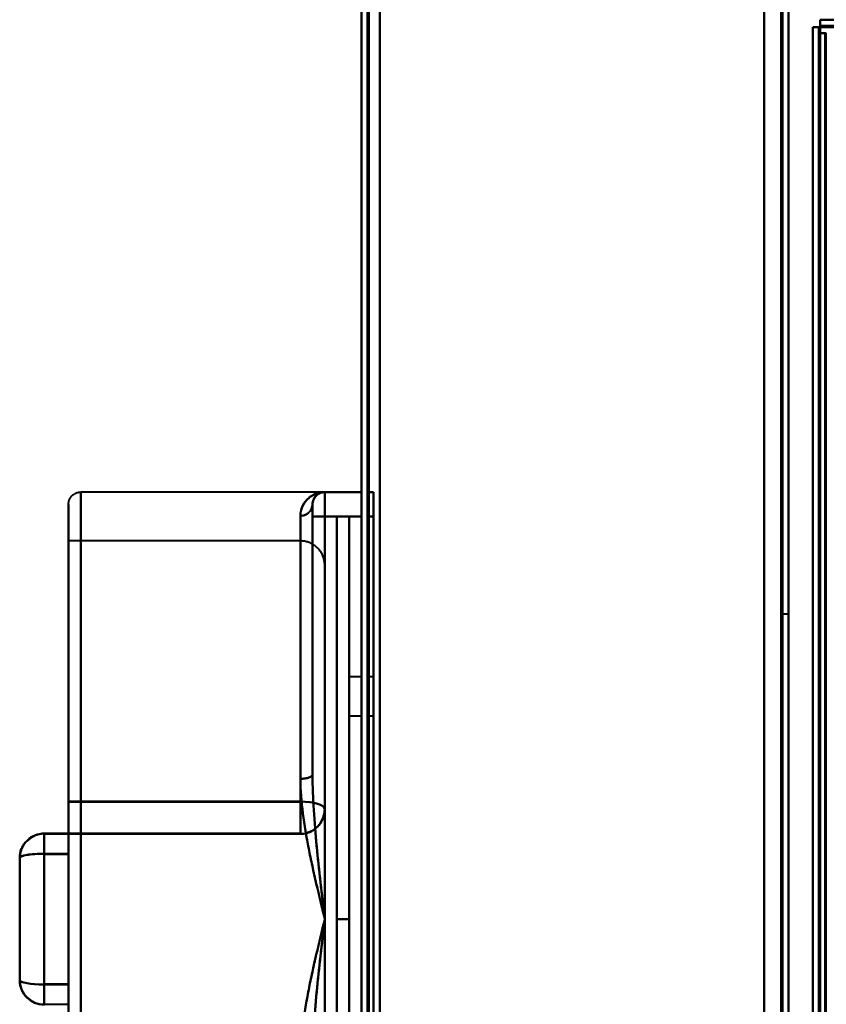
# Model space of a CAD drawing. Header units: millimetres. Extents: x -1041 to 1388, y -120 to 1250.
# Tile 55 of 85: x -315 to -249, y 748 to 828. Entities that reach past the tile are written whole.
import ezdxf

# ---------------------------------------------------------------- set-up
doc = ezdxf.new("R2010")
doc.units = ezdxf.units.MM
doc.layers.add('A-GENM', color=13, linetype='Continuous', lineweight=40)
doc.layers.add('G-IMPT', color=8, linetype='Continuous', lineweight=40)

# ---------------------------------------------------------------- blocks, each defined once
blk = doc.blocks.new('NEXA 400 CALQUES_dwg-748074-Droite')
at = {"layer": 'G-IMPT'}
for p, q in [((-287, 862.772), (-287, 128.972)), ((-287, 862.772), (-287, 128.972)), ((-252, 129.472), (-252, 862.272)), ((-252, 129.472), (-252, 862.272)), ((-249.4, 828.372), (-249.4, 827.772)), ((-249.4, 827.772), (-249.4, 828.372)), ((-249.4, 828.372), (-249.4, 827.772)), ((-249.4, 827.772), (-249.4, 828.372)), ((-250, 827.772), (-250, 735.672)), ((-250, 827.772), (-249.4, 827.772)), ((-249.4, 827.772), (-250, 827.772)), ((-249.4, 827.772), (-250, 827.772)), ((-250, 827.772), (-249.4, 827.772)), ((-249.5, 827.272), (-249.5, 129.472)), ((-249.5, 827.272), (-248.9, 827.272)), ((-248.9, 827.272), (-249.5, 827.272)), ((-249.5, 827.272), (-248.9, 827.272)), ((-248.9, 827.272), (-249.5, 827.272)), ((-290, 789.643), (-310, 789.643)), ((-310, 789.643), (-310, 719.643)), ((-310, 789.643), (-310, 719.643)), ((-310, 719.643), (-310, 789.643)), ((-310, 719.643), (-310, 789.643)), ((-287, 789.643), (-290, 789.643)), ((-290, 789.643), (-290, 787.643)), ((-290, 787.643), (-290, 789.643)), ((-290, 789.643), (-290, 787.643)), ((-290, 787.643), (-290, 789.643)), ((-287, 787.643), (-287, 789.643)), ((-287, 787.643), (-287, 789.643)), ((-287, 789.643), (-287, 787.643)), ((-287, 789.643), (-287, 787.643)), ((-286, 789.643), (-286.5, 789.643)), ((-286.5, 789.643), (-286.5, 787.643)), ((-286.5, 789.643), (-286.5, 787.643)), ((-286.5, 787.643), (-286.5, 789.643)), ((-286.5, 787.643), (-286.5, 789.643)), ((-286, 789.643), (-286, 787.643)), ((-286, 789.643), (-286, 787.643)), ((-286, 787.643), (-286, 789.643)), ((-286, 787.643), (-286, 789.643)), ((-311, 788.643), (-311, 720.643)), ((-311, 788.643), (-311, 720.643)), ((-311, 720.643), (-311, 788.643)), ((-311, 720.643), (-311, 788.643)), ((-291, 788.643), (-291, 766.476)), ((-291, 788.643), (-291, 766.476)), ((-291, 766.476), (-291, 788.643)), ((-291, 788.643), (-291, 787.643)), ((-291, 766.476), (-291, 788.643)), ((-291, 788.643), (-291, 787.643)), ((-291, 787.643), (-291, 788.643)), ((-291, 787.643), (-291, 788.643)), ((-292, 766.147), (-292, 787.699)), ((-292, 766.147), (-292, 787.699)), ((-292, 787.699), (-292, 766.147)), ((-292, 787.699), (-292, 766.147)), ((-291, 787.643), (-291, 766.476)), ((-291, 787.643), (-290, 787.643)), ((-290, 787.643), (-291, 787.643)), ((-290, 787.643), (-291, 787.643)), ((-291, 787.643), (-290, 787.643)), ((-288, 787.643), (-289, 787.643)), ((-289, 754.643), (-289, 787.643)), ((-289, 754.643), (-289, 787.643)), ((-289, 787.643), (-289, 754.643)), ((-289, 787.643), (-289, 754.643)), ((-288, 787.643), (-288, 754.643)), ((-288, 787.643), (-288, 754.643)), ((-288, 754.643), (-288, 787.643)), ((-288, 754.643), (-288, 787.643)), ((-292, 785.643), (-311, 785.643)), ((-311, 785.643), (-311, 764.28)), ((-311, 785.643), (-311, 764.249)), ((-311, 764.249), (-311, 785.643)), ((-292, 785.643), (-292, 764.249)), ((-292, 764.249), (-292, 785.643)), ((-292, 764.28), (-292, 785.643)), ((-290, 783.643), (-290, 763.629)), ((-290, 763.629), (-290, 783.643)), ((-252, 779.643), (-252.5, 779.643)), ((-252.5, 779.643), (-252.5, 754.643)), ((-252.5, 754.643), (-252.5, 779.643)), ((-252, 754.643), (-252, 779.643)), ((-252, 779.643), (-252, 754.643)), ((-287, 774.493), (-288, 774.493)), ((-288, 771.293), (-288, 774.493)), ((-288, 771.293), (-288, 774.493)), ((-288, 774.493), (-288, 771.293)), ((-288, 774.493), (-288, 771.293)), ((-287, 771.293), (-287, 774.493)), ((-287, 772.893), (-287, 774.493)), ((-287, 774.493), (-287, 772.893)), ((-286, 774.493), (-286.5, 774.493)), ((-286.5, 774.493), (-286.5, 771.293)), ((-286.5, 774.493), (-286.5, 772.893)), ((-286.5, 772.893), (-286.5, 774.493)), ((-286, 774.493), (-286, 771.293)), ((-286, 774.493), (-286, 771.293)), ((-286, 771.293), (-286, 774.493)), ((-286, 771.293), (-286, 774.493)), ((-287, 771.293), (-287, 772.893)), ((-287, 772.893), (-287, 771.293)), ((-286.5, 772.893), (-286.5, 771.293)), ((-286.5, 771.293), (-286.5, 772.893)), ((-288, 771.293), (-287, 771.293)), ((-286.5, 771.293), (-286, 771.293)), ((-311, 764.28), (-311, 761.658)), ((-311, 761.658), (-311, 764.28)), ((-311, 764.249), (-311, 761.629)), ((-311, 761.629), (-311, 764.249)), ((-292, 764.28), (-292, 761.658)), ((-292, 761.658), (-292, 764.28)), ((-292, 764.249), (-292, 761.629)), ((-292, 761.629), (-292, 764.249)), ((-311, 761.658), (-313, 761.658)), ((-313, 761.658), (-313, 760.004)), ((-313, 760.004), (-313, 761.658)), ((-313, 761.628), (-313, 759.972)), ((-313, 759.972), (-313, 761.628)), ((-311, 761.658), (-311, 760.004)), ((-311, 760.004), (-311, 761.658)), ((-311, 761.629), (-292, 761.629)), ((-311, 761.628), (-311, 759.972)), ((-311, 759.972), (-311, 761.628)), ((-315, 759.658), (-315, 749.658)), ((-315, 749.658), (-315, 759.658)), ((-315, 759.628), (-315, 749.628)), ((-315, 749.628), (-315, 759.628)), ((-313, 760.004), (-313, 749.315)), ((-313, 749.315), (-313, 760.004)), ((-313, 759.972), (-313, 749.283)), ((-313, 749.283), (-313, 759.972)), ((-311, 760.004), (-311, 749.315)), ((-311, 749.315), (-311, 760.004)), ((-311, 759.972), (-311, 749.283)), ((-311, 749.283), (-311, 759.972)), ((-289, 721.643), (-289, 754.643)), ((-289, 754.643), (-289, 721.643)), ((-288, 754.643), (-288, 721.643)), ((-288, 721.643), (-288, 754.643)), ((-252.5, 754.643), (-252.5, 729.643)), ((-252.5, 729.643), (-252.5, 754.643)), ((-252, 729.643), (-252, 754.643)), ((-252, 754.643), (-252, 729.643)), ((-315, 749.658), (-315, 749.628)), ((-313, 749.315), (-313, 747.658)), ((-313, 747.658), (-313, 749.315)), ((-313, 749.283), (-313, 747.628)), ((-313, 747.628), (-313, 749.283)), ((-311, 749.315), (-311, 747.658)), ((-311, 747.658), (-311, 749.315)), ((-311, 749.283), (-311, 747.628)), ((-311, 747.628), (-311, 749.283))]:
    blk.add_line(p, q, dxfattribs=at)
at = {"layer": 'G-IMPT', "flags": 128}
for points in [[(-287, 128.972), (-287, 312.422), (-287, 495.872), (-287, 679.322), (-287, 862.772)], [(-287, 862.772), (-287, 679.322), (-287, 495.872), (-287, 312.422), (-287, 128.972)], [(-287, 128.972), (-287, 312.422), (-287, 495.872), (-287, 679.322), (-287, 862.772)], [(-287, 862.772), (-287, 679.322), (-287, 495.872), (-287, 312.422), (-287, 128.972)], [(-287, 862.772), (-287, 679.322), (-287, 495.872), (-287, 312.422), (-287, 128.972)], [(-287, 862.772), (-287, 679.322), (-287, 495.872), (-287, 312.422), (-287, 128.972)], [(-287, 128.972), (-287, 312.422), (-287, 495.872), (-287, 679.322), (-287, 862.772)], [(-287, 128.972), (-287, 312.422), (-287, 495.872), (-287, 679.322), (-287, 862.772)], [(-286.5, 862.772), (-286.5, 679.322), (-286.5, 495.872), (-286.5, 312.422), (-286.5, 128.972)], [(-286.5, 128.972), (-286.5, 312.422), (-286.5, 495.872), (-286.5, 679.322), (-286.5, 862.772)], [(-286.5, 128.972), (-286.5, 312.422), (-286.5, 495.872), (-286.5, 679.322), (-286.5, 862.772)], [(-286.5, 862.772), (-286.5, 679.322), (-286.5, 495.872), (-286.5, 312.422), (-286.5, 128.972)], [(-286.4, 862.772), (-286.4, 679.322), (-286.4, 495.872), (-286.4, 312.422), (-286.4, 128.972)], [(-286.4, 128.972), (-286.4, 312.422), (-286.4, 495.872), (-286.4, 679.322), (-286.4, 862.772)], [(-286.4, 128.972), (-286.4, 312.422), (-286.4, 495.872), (-286.4, 679.322), (-286.4, 862.772)], [(-286.4, 862.772), (-286.4, 679.322), (-286.4, 495.872), (-286.4, 312.422), (-286.4, 128.972)], [(-286.4, 128.972), (-286.4, 312.422), (-286.4, 495.872), (-286.4, 679.322), (-286.4, 862.772)], [(-286.4, 862.772), (-286.4, 679.322), (-286.4, 495.872), (-286.4, 312.422), (-286.4, 128.972)], [(-286.4, 128.972), (-286.4, 312.422), (-286.4, 495.872), (-286.4, 679.322), (-286.4, 862.772)], [(-286.4, 862.772), (-286.4, 679.322), (-286.4, 495.872), (-286.4, 312.422), (-286.4, 128.972)], [(-286.4, 128.972), (-286.4, 312.422), (-286.4, 495.872), (-286.4, 679.322), (-286.4, 862.772)], [(-286.4, 862.772), (-286.4, 679.322), (-286.4, 495.872), (-286.4, 312.422), (-286.4, 128.972)], [(-286.4, 862.772), (-286.4, 679.322), (-286.4, 495.872), (-286.4, 312.422), (-286.4, 128.972)], [(-286.4, 128.972), (-286.4, 312.422), (-286.4, 495.872), (-286.4, 679.322), (-286.4, 862.772)], [(-285.5, 129.472), (-285.5, 312.672), (-285.5, 495.872), (-285.5, 679.072), (-285.5, 862.272)], [(-285.5, 862.272), (-285.5, 679.072), (-285.5, 495.872), (-285.5, 312.672), (-285.5, 129.472)], [(-285.5, 862.272), (-285.5, 679.072), (-285.5, 495.872), (-285.5, 312.672), (-285.5, 129.472)], [(-285.5, 129.472), (-285.5, 312.672), (-285.5, 495.872), (-285.5, 679.072), (-285.5, 862.272)], [(-285.5, 129.472), (-285.5, 312.672), (-285.5, 495.872), (-285.5, 679.072), (-285.5, 862.272)], [(-285.5, 129.472), (-285.5, 312.672), (-285.5, 495.872), (-285.5, 679.072), (-285.5, 862.272)], [(-285.5, 862.272), (-285.5, 679.072), (-285.5, 495.872), (-285.5, 312.672), (-285.5, 129.472)], [(-285.5, 862.272), (-285.5, 679.072), (-285.5, 495.872), (-285.5, 312.672), (-285.5, 129.472)], [(-285.5, 129.472), (-285.5, 312.672), (-285.5, 495.872), (-285.5, 679.072), (-285.5, 862.272)], [(-285.5, 862.272), (-285.5, 679.072), (-285.5, 495.872), (-285.5, 312.672), (-285.5, 129.472)], [(-285.5, 129.472), (-285.5, 312.672), (-285.5, 495.872), (-285.5, 679.072), (-285.5, 862.272)], [(-285.5, 862.272), (-285.5, 679.072), (-285.5, 495.872), (-285.5, 312.672), (-285.5, 129.472)], [(-285.5, 862.272), (-285.5, 679.072), (-285.5, 495.872), (-285.5, 312.672), (-285.5, 129.472)], [(-285.5, 129.472), (-285.5, 312.672), (-285.5, 495.872), (-285.5, 679.072), (-285.5, 862.272)], [(-285.5, 862.272), (-285.5, 679.072), (-285.5, 495.872), (-285.5, 312.672), (-285.5, 129.472)], [(-285.5, 129.472), (-285.5, 312.672), (-285.5, 495.872), (-285.5, 679.072), (-285.5, 862.272)], [(-254, 128.972), (-254, 312.422), (-254, 495.872), (-254, 679.322), (-254, 862.772)], [(-254, 862.772), (-254, 679.322), (-254, 495.872), (-254, 312.422), (-254, 128.972)], [(-254, 862.772), (-254, 830.997), (-254, 799.222), (-254, 767.447), (-254, 735.672)], [(-254, 735.672), (-254, 767.447), (-254, 799.222), (-254, 830.997), (-254, 862.772)], [(-254, 862.772), (-254, 679.322), (-254, 495.872), (-254, 312.422), (-254, 128.972)], [(-254, 128.972), (-254, 312.422), (-254, 495.872), (-254, 679.322), (-254, 862.772)], [(-254, 735.672), (-254, 767.447), (-254, 799.222), (-254, 830.997), (-254, 862.772)], [(-254, 862.772), (-254, 830.997), (-254, 799.222), (-254, 767.447), (-254, 735.672)], [(-254, 862.272), (-254, 679.072), (-254, 495.872), (-254, 312.672), (-254, 129.472)], [(-254, 862.272), (-254, 679.072), (-254, 495.872), (-254, 312.672), (-254, 129.472)], [(-254, 129.472), (-254, 312.672), (-254, 495.872), (-254, 679.072), (-254, 862.272)], [(-254, 129.472), (-254, 312.672), (-254, 495.872), (-254, 679.072), (-254, 862.272)], [(-254, 862.272), (-254, 679.072), (-254, 495.872), (-254, 312.672), (-254, 129.472)], [(-254, 129.472), (-254, 312.672), (-254, 495.872), (-254, 679.072), (-254, 862.272)], [(-254, 129.472), (-254, 312.672), (-254, 495.872), (-254, 679.072), (-254, 862.272)], [(-254, 862.272), (-254, 679.072), (-254, 495.872), (-254, 312.672), (-254, 129.472)], [(-252.6, 862.272), (-252.6, 679.072), (-252.6, 495.872), (-252.6, 312.672), (-252.6, 129.472)], [(-252.6, 129.472), (-252.6, 312.672), (-252.6, 495.872), (-252.6, 679.072), (-252.6, 862.272)], [(-252.6, 129.472), (-252.6, 312.672), (-252.6, 495.872), (-252.6, 679.072), (-252.6, 862.272)], [(-252.6, 862.272), (-252.6, 679.072), (-252.6, 495.872), (-252.6, 312.672), (-252.6, 129.472)], [(-252.6, 862.272), (-252.6, 679.072), (-252.6, 495.872), (-252.6, 312.672), (-252.6, 129.472)], [(-252.6, 129.472), (-252.6, 312.672), (-252.6, 495.872), (-252.6, 679.072), (-252.6, 862.272)], [(-252.6, 862.272), (-252.6, 679.072), (-252.6, 495.872), (-252.6, 312.672), (-252.6, 129.472)], [(-252.6, 129.472), (-252.6, 312.672), (-252.6, 495.872), (-252.6, 679.072), (-252.6, 862.272)], [(-252.6, 862.272), (-252.6, 679.072), (-252.6, 495.872), (-252.6, 312.672), (-252.6, 129.472)], [(-252.6, 129.472), (-252.6, 312.672), (-252.6, 495.872), (-252.6, 679.072), (-252.6, 862.272)], [(-252.6, 129.472), (-252.6, 312.672), (-252.6, 495.872), (-252.6, 679.072), (-252.6, 862.272)], [(-252.6, 862.272), (-252.6, 679.072), (-252.6, 495.872), (-252.6, 312.672), (-252.6, 129.472)], [(-252.5, 862.272), (-252.5, 679.072), (-252.5, 495.872), (-252.5, 312.672), (-252.5, 129.472)], [(-252.5, 129.472), (-252.5, 312.672), (-252.5, 495.872), (-252.5, 679.072), (-252.5, 862.272)], [(-252.5, 129.472), (-252.5, 312.672), (-252.5, 495.872), (-252.5, 679.072), (-252.5, 862.272)], [(-252.5, 862.272), (-252.5, 679.072), (-252.5, 495.872), (-252.5, 312.672), (-252.5, 129.472)], [(-252, 129.472), (-252, 312.672), (-252, 495.872), (-252, 679.072), (-252, 862.272)], [(-252, 862.272), (-252, 679.072), (-252, 495.872), (-252, 312.672), (-252, 129.472)], [(-252, 129.472), (-252, 312.672), (-252, 495.872), (-252, 679.072), (-252, 862.272)], [(-252, 862.272), (-252, 679.072), (-252, 495.872), (-252, 312.672), (-252, 129.472)], [(-252, 129.472), (-252, 312.672), (-252, 495.872), (-252, 679.072), (-252, 862.272)], [(-252, 862.272), (-252, 679.072), (-252, 495.872), (-252, 312.672), (-252, 129.472)], [(-252, 129.472), (-252, 312.672), (-252, 495.872), (-252, 679.072), (-252, 862.272)], [(-252, 862.272), (-252, 679.072), (-252, 495.872), (-252, 312.672), (-252, 129.472)], [(-249.4, 827.872), (-249.4, 827.997), (-249.4, 828.122), (-249.4, 828.247), (-249.4, 828.372)], [(-249.4, 828.372), (-115.45, 828.372), (18.5, 828.372), (152.45, 828.372), (286.4, 828.372)], [(-248.9, 828.372), (-249.025, 828.372), (-249.15, 828.372), (-249.275, 828.372), (-249.4, 828.372)], [(-249.4, 828.372), (-249.4, 828.247), (-249.4, 828.122), (-249.4, 827.997), (-249.4, 827.872)], [(286.4, 828.372), (152.45, 828.372), (18.5, 828.372), (-115.45, 828.372), (-249.4, 828.372)], [(-249.4, 828.372), (-249.275, 828.372), (-249.15, 828.372), (-249.025, 828.372), (-248.9, 828.372)], [(-249.4, 827.872), (-249.4, 827.997), (-249.4, 828.122), (-249.4, 828.247), (-249.4, 828.372)], [(-249.4, 828.372), (-249.4, 828.247), (-249.4, 828.122), (-249.4, 827.997), (-249.4, 827.872)], [(-249.5, 827.772), (-249.625, 827.772), (-249.75, 827.772), (-249.875, 827.772), (-250, 827.772)], [(-250, 827.772), (-250, 653.072), (-250, 478.372), (-250, 303.672), (-250, 128.972)], [(-250, 128.972), (-250, 303.672), (-250, 478.372), (-250, 653.072), (-250, 827.772)], [(-250, 827.772), (-250, 804.747), (-250, 781.722), (-250, 758.697), (-250, 735.672)], [(-250, 735.672), (-250, 758.697), (-250, 781.722), (-250, 804.747), (-250, 827.772)], [(-250, 827.772), (-249.875, 827.772), (-249.75, 827.772), (-249.625, 827.772), (-249.5, 827.772)], [(-250, 128.972), (-250, 303.672), (-250, 478.372), (-250, 653.072), (-250, 827.772)], [(-250, 827.772), (-249.875, 827.772), (-249.75, 827.772), (-249.625, 827.772), (-249.5, 827.772)], [(-249.5, 827.772), (-249.625, 827.772), (-249.75, 827.772), (-249.875, 827.772), (-250, 827.772)], [(-250, 827.772), (-250, 804.747), (-250, 781.722), (-250, 758.697), (-250, 735.672)], [(-250, 735.672), (-250, 758.697), (-250, 781.722), (-250, 804.747), (-250, 827.772)], [(-250, 827.772), (-250, 653.072), (-250, 478.372), (-250, 303.672), (-250, 128.972)], [(-249.5, 735.672), (-249.5, 758.697), (-249.5, 781.722), (-249.5, 804.747), (-249.5, 827.772)], [(-249.5, 827.772), (-249.5, 827.647), (-249.5, 827.522), (-249.5, 827.397), (-249.5, 827.272)], [(-249.5, 827.272), (-249.5, 827.397), (-249.5, 827.522), (-249.5, 827.647), (-249.5, 827.772)], [(-249.5, 827.772), (-249.488, 827.772), (-249.475, 827.772), (-249.463, 827.772), (-249.45, 827.772)], [(-249.5, 827.272), (-249.5, 827.397), (-249.5, 827.522), (-249.5, 827.647), (-249.5, 827.772)], [(-249.5, 827.772), (-249.5, 804.747), (-249.5, 781.722), (-249.5, 758.697), (-249.5, 735.672)], [(-249.5, 827.772), (-249.5, 827.647), (-249.5, 827.522), (-249.5, 827.397), (-249.5, 827.272)], [(-249.45, 827.772), (-249.463, 827.772), (-249.475, 827.772), (-249.488, 827.772), (-249.5, 827.772)], [(-249.45, 827.772), (-249.438, 827.772), (-249.425, 827.772), (-249.413, 827.772), (-249.4, 827.772)], [(-249.4, 827.772), (-249.413, 827.772), (-249.425, 827.772), (-249.438, 827.772), (-249.45, 827.772)], [(-248.9, 827.872), (-249.025, 827.872), (-249.15, 827.872), (-249.275, 827.872), (-249.4, 827.872)], [(-249.4, 827.872), (-115.45, 827.872), (18.5, 827.872), (152.45, 827.872), (286.4, 827.872)], [(-249.4, 827.822), (-249.4, 827.835), (-249.4, 827.847), (-249.4, 827.86), (-249.4, 827.872)], [(-249.4, 827.872), (-249.275, 827.872), (-249.15, 827.872), (-249.025, 827.872), (-248.9, 827.872)], [(286.4, 827.872), (152.45, 827.872), (18.5, 827.872), (-115.45, 827.872), (-249.4, 827.872)], [(-249.4, 827.872), (-249.275, 827.872), (-249.15, 827.872), (-249.025, 827.872), (-248.9, 827.872)], [(-248.9, 827.872), (-249.025, 827.872), (-249.15, 827.872), (-249.275, 827.872), (-249.4, 827.872)], [(-249.4, 827.872), (-249.4, 827.86), (-249.4, 827.847), (-249.4, 827.835), (-249.4, 827.822)], [(-249.4, 827.772), (-249.4, 827.785), (-249.4, 827.797), (-249.4, 827.81), (-249.4, 827.822)], [(-249.4, 827.822), (-249.4, 827.81), (-249.4, 827.797), (-249.4, 827.785), (-249.4, 827.772)], [(-249.4, 827.772), (-249.4, 804.747), (-249.4, 781.722), (-249.4, 758.697), (-249.4, 735.672)], [(286.4, 827.772), (152.45, 827.772), (18.5, 827.772), (-115.45, 827.772), (-249.4, 827.772)], [(-249.4, 827.772), (-249.4, 804.747), (-249.4, 781.722), (-249.4, 758.697), (-249.4, 735.672)], [(-249.4, 735.672), (-249.4, 758.697), (-249.4, 781.722), (-249.4, 804.747), (-249.4, 827.772)], [(-249.4, 827.772), (-115.45, 827.772), (18.5, 827.772), (152.45, 827.772), (286.4, 827.772)], [(286.4, 827.772), (152.45, 827.772), (18.5, 827.772), (-115.45, 827.772), (-249.4, 827.772)], [(-249.4, 735.672), (-249.4, 758.697), (-249.4, 781.722), (-249.4, 804.747), (-249.4, 827.772)], [(-249.4, 827.772), (-115.45, 827.772), (18.5, 827.772), (152.45, 827.772), (286.4, 827.772)], [(-249.4, 827.772), (-115.45, 827.772), (18.5, 827.772), (152.45, 827.772), (286.4, 827.772)], [(-249.4, 735.672), (-249.4, 758.697), (-249.4, 781.722), (-249.4, 804.747), (-249.4, 827.772)], [(-249.4, 827.772), (-249.4, 804.747), (-249.4, 781.722), (-249.4, 758.697), (-249.4, 735.672)], [(286.4, 827.772), (152.45, 827.772), (18.5, 827.772), (-115.45, 827.772), (-249.4, 827.772)], [(-249.5, 735.672), (-249.5, 758.572), (-249.5, 781.472), (-249.5, 804.372), (-249.5, 827.272)], [(-249.5, 827.272), (-249.375, 827.272), (-249.25, 827.272), (-249.125, 827.272), (-249, 827.272)], [(-249.5, 827.272), (-249.5, 652.822), (-249.5, 478.372), (-249.5, 303.922), (-249.5, 129.472)], [(-249.5, 129.472), (-249.5, 303.922), (-249.5, 478.372), (-249.5, 652.822), (-249.5, 827.272)], [(-249.5, 827.272), (-249.5, 652.822), (-249.5, 478.372), (-249.5, 303.922), (-249.5, 129.472)], [(-249, 827.272), (-249.125, 827.272), (-249.25, 827.272), (-249.375, 827.272), (-249.5, 827.272)], [(-249.5, 827.272), (-249.5, 804.372), (-249.5, 781.472), (-249.5, 758.572), (-249.5, 735.672)], [(-249.5, 129.472), (-249.5, 303.922), (-249.5, 478.372), (-249.5, 652.822), (-249.5, 827.272)], [(-249.5, 129.472), (-249.5, 303.922), (-249.5, 478.372), (-249.5, 652.822), (-249.5, 827.272)], [(-249.5, 827.272), (-249.375, 827.272), (-249.25, 827.272), (-249.125, 827.272), (-249, 827.272)], [(-249, 827.272), (-249.125, 827.272), (-249.25, 827.272), (-249.375, 827.272), (-249.5, 827.272)], [(-249.5, 827.272), (-249.5, 804.372), (-249.5, 781.472), (-249.5, 758.572), (-249.5, 735.672)], [(-249.5, 129.472), (-249.5, 303.922), (-249.5, 478.372), (-249.5, 652.822), (-249.5, 827.272)], [(-249.5, 827.272), (-249.5, 652.822), (-249.5, 478.372), (-249.5, 303.922), (-249.5, 129.472)], [(-249.5, 735.672), (-249.5, 758.572), (-249.5, 781.472), (-249.5, 804.372), (-249.5, 827.272)], [(-249.5, 827.272), (-249.5, 652.822), (-249.5, 478.372), (-249.5, 303.922), (-249.5, 129.472)], [(-249, 735.672), (-249, 758.572), (-249, 781.472), (-249, 804.372), (-249, 827.272)], [(-249, 827.272), (-249, 652.822), (-249, 478.372), (-249, 303.922), (-249, 129.472)], [(-249, 827.272), (-249, 804.372), (-249, 781.472), (-249, 758.572), (-249, 735.672)], [(-248.95, 827.272), (-248.963, 827.272), (-248.975, 827.272), (-248.988, 827.272), (-249, 827.272)], [(-249, 129.472), (-249, 303.922), (-249, 478.372), (-249, 652.822), (-249, 827.272)], [(-249, 827.272), (-249, 804.372), (-249, 781.472), (-249, 758.572), (-249, 735.672)], [(-249, 827.272), (-248.988, 827.272), (-248.975, 827.272), (-248.963, 827.272), (-248.95, 827.272)], [(-249, 735.672), (-249, 758.572), (-249, 781.472), (-249, 804.372), (-249, 827.272)], [(-248.9, 827.272), (-248.913, 827.272), (-248.925, 827.272), (-248.938, 827.272), (-248.95, 827.272)], [(-248.95, 827.272), (-248.938, 827.272), (-248.925, 827.272), (-248.913, 827.272), (-248.9, 827.272)], [(-248.9, 161.372), (-248.9, 327.847), (-248.9, 494.322), (-248.9, 660.797), (-248.9, 827.272)], [(-311, 788.643), (-310.999, 788.683), (-310.997, 788.723), (-310.993, 788.763), (-310.987, 788.803), (-310.98, 788.842), (-310.971, 788.881), (-310.961, 788.92), (-310.949, 788.958), (-310.936, 788.996), (-310.921, 789.033), (-310.905, 789.069), (-310.887, 789.105), (-310.868, 789.14), (-310.847, 789.175), (-310.825, 789.208), (-310.802, 789.241), (-310.778, 789.272), (-310.752, 789.303), (-310.725, 789.332), (-310.697, 789.361), (-310.667, 789.388), (-310.637, 789.414), (-310.606, 789.439), (-310.574, 789.463), (-310.54, 789.485), (-310.506, 789.506), (-310.471, 789.525), (-310.436, 789.544), (-310.399, 789.56), (-310.362, 789.575), (-310.325, 789.589), (-310.287, 789.601), (-310.248, 789.612), (-310.209, 789.621), (-310.17, 789.629), (-310.13, 789.635), (-310.091, 789.639), (-310.051, 789.642), (-310.011, 789.643), (-310, 789.643)], [(-291, 788.643), (-290.999, 788.683), (-290.997, 788.723), (-290.993, 788.763), (-290.987, 788.803), (-290.98, 788.842), (-290.971, 788.881), (-290.961, 788.92), (-290.949, 788.958), (-290.936, 788.996), (-290.921, 789.033), (-290.905, 789.069), (-290.887, 789.105), (-290.868, 789.14), (-290.847, 789.175), (-290.825, 789.208), (-290.802, 789.241), (-290.778, 789.272), (-290.752, 789.303), (-290.725, 789.332), (-290.697, 789.361), (-290.667, 789.388), (-290.637, 789.414), (-290.606, 789.439), (-290.574, 789.463), (-290.54, 789.485), (-290.506, 789.506), (-290.471, 789.525), (-290.436, 789.544), (-290.399, 789.56), (-290.362, 789.575), (-290.325, 789.589), (-290.287, 789.601), (-290.248, 789.612), (-290.209, 789.621), (-290.17, 789.629), (-290.13, 789.635), (-290.091, 789.639), (-290.051, 789.642), (-290.011, 789.643), (-290, 789.643)], [(-290, 789.643), (-289.25, 789.643), (-288.5, 789.643), (-287.75, 789.643), (-287, 789.643)], [(-287, 789.643), (-287.75, 789.643), (-288.5, 789.643), (-289.25, 789.643), (-290, 789.643)], [(-290, 789.643), (-289.25, 789.643), (-288.5, 789.643), (-287.75, 789.643), (-287, 789.643)], [(-287, 789.643), (-287.75, 789.643), (-288.5, 789.643), (-289.25, 789.643), (-290, 789.643)], [(-286.5, 789.643), (-286.375, 789.643), (-286.25, 789.643), (-286.125, 789.643), (-286, 789.643)], [(-286, 789.643), (-286.125, 789.643), (-286.25, 789.643), (-286.375, 789.643), (-286.5, 789.643)], [(-286.5, 789.643), (-286.375, 789.643), (-286.25, 789.643), (-286.125, 789.643), (-286, 789.643)], [(-286, 789.643), (-286.125, 789.643), (-286.25, 789.643), (-286.375, 789.643), (-286.5, 789.643)], [(-311, 788.643), (-311, 788.616), (-311, 788.535), (-311, 788.399), (-311, 788.209), (-311, 787.966), (-311, 787.669), (-311, 787.319), (-311, 786.917), (-311, 786.464), (-311, 785.96), (-311, 785.405), (-311, 784.801), (-311, 784.149), (-311, 783.45), (-311, 782.705), (-311, 781.915), (-311, 781.081), (-311, 780.205), (-311, 779.288), (-311, 778.331), (-311, 777.337), (-311, 776.307), (-311, 775.241), (-311, 774.143), (-311, 773.014), (-311, 771.855), (-311, 770.669), (-311, 769.457), (-311, 768.221), (-311, 766.964), (-311, 765.687), (-311, 764.392), (-311, 763.081), (-311, 761.758), (-311, 760.422), (-311, 759.078), (-311, 757.726), (-311, 756.37), (-311, 755.011), (-311, 753.651), (-311, 752.292), (-311, 750.938), (-311, 749.589), (-311, 748.249), (-311, 746.919)], [(-311, 747.529), (-311, 748.865), (-311, 750.209), (-311, 751.561), (-311, 752.917), (-311, 754.276), (-311, 755.636), (-311, 756.994), (-311, 758.349), (-311, 759.698), (-311, 761.038), (-311, 762.368), (-311, 763.686), (-311, 764.99), (-311, 766.277), (-311, 767.545), (-311, 768.792), (-311, 770.017), (-311, 771.218), (-311, 772.392), (-311, 773.537), (-311, 774.652), (-311, 775.736), (-311, 776.785), (-311, 777.799), (-311, 778.776), (-311, 779.715), (-311, 780.613), (-311, 781.47), (-311, 782.284), (-311, 783.053), (-311, 783.778), (-311, 784.455), (-311, 785.085), (-311, 785.666), (-311, 786.198), (-311, 786.679), (-311, 787.109), (-311, 787.487), (-311, 787.812), (-311, 788.084), (-311, 788.303), (-311, 788.468), (-311, 788.579), (-311, 788.636), (-311, 788.643)], [(-291, 787.643), (-291, 787.683), (-291, 787.723), (-291, 787.763), (-291, 787.803), (-291, 787.842), (-291, 787.881), (-291, 787.92), (-291, 787.958), (-291, 787.996), (-291, 788.033), (-291, 788.069), (-291, 788.105), (-291, 788.14), (-291, 788.175), (-291, 788.208), (-291, 788.241), (-291, 788.272), (-291, 788.303), (-291, 788.332), (-291, 788.361), (-291, 788.388), (-291, 788.414), (-291, 788.439), (-291, 788.463), (-291, 788.485), (-291, 788.506), (-291, 788.525), (-291, 788.544), (-291, 788.56), (-291, 788.575), (-291, 788.589), (-291, 788.601), (-291, 788.612), (-291, 788.621), (-291, 788.629), (-291, 788.635), (-291, 788.639), (-291, 788.642), (-291, 788.643)], [(-291, 788.643), (-291, 788.643), (-291, 788.64), (-291, 788.636), (-291, 788.631), (-291, 788.624), (-291, 788.615), (-291, 788.605), (-291, 788.593), (-291, 788.579), (-291, 788.565), (-291, 788.548), (-291, 788.53), (-291, 788.511), (-291, 788.491), (-291, 788.469), (-291, 788.446), (-291, 788.421), (-291, 788.395), (-291, 788.368), (-291, 788.34), (-291, 788.311), (-291, 788.281), (-291, 788.249), (-291, 788.217), (-291, 788.184), (-291, 788.15), (-291, 788.115), (-291, 788.079), (-291, 788.043), (-291, 788.006), (-291, 787.968), (-291, 787.93), (-291, 787.892), (-291, 787.853), (-291, 787.813), (-291, 787.774), (-291, 787.734), (-291, 787.694), (-291, 787.654), (-291, 787.643)], [(-291, 787.643), (-291, 782.351), (-291, 777.06), (-291, 771.768), (-291, 766.476)], [(-291, 766.476), (-291, 771.768), (-291, 777.06), (-291, 782.351), (-291, 787.643)], [(-291, 766.476), (-291, 771.768), (-291, 777.06), (-291, 782.351), (-291, 787.643)], [(-291, 787.643), (-291, 782.351), (-291, 777.06), (-291, 771.768), (-291, 766.476)], [(-290, 787.643), (-290, 779.393), (-290, 771.143), (-290, 762.893), (-290, 754.643)], [(-290, 754.643), (-290, 762.893), (-290, 771.143), (-290, 779.393), (-290, 787.643)], [(-290, 787.643), (-289.25, 787.643), (-288.5, 787.643), (-287.75, 787.643), (-287, 787.643)], [(-287, 787.643), (-287.75, 787.643), (-288.5, 787.643), (-289.25, 787.643), (-290, 787.643)], [(-290, 754.643), (-290, 762.893), (-290, 771.143), (-290, 779.393), (-290, 787.643)], [(-290, 787.643), (-289.25, 787.643), (-288.5, 787.643), (-287.75, 787.643), (-287, 787.643)], [(-287, 787.643), (-287.75, 787.643), (-288.5, 787.643), (-289.25, 787.643), (-290, 787.643)], [(-290, 787.643), (-290, 779.393), (-290, 771.143), (-290, 762.893), (-290, 754.643)], [(-289, 787.643), (-288.75, 787.643), (-288.5, 787.643), (-288.25, 787.643), (-288, 787.643)], [(-288, 787.643), (-288.25, 787.643), (-288.5, 787.643), (-288.75, 787.643), (-289, 787.643)], [(-289, 787.643), (-288.75, 787.643), (-288.5, 787.643), (-288.25, 787.643), (-288, 787.643)], [(-288, 787.643), (-288.25, 787.643), (-288.5, 787.643), (-288.75, 787.643), (-289, 787.643)], [(-289, 787.643), (-289, 779.393), (-289, 771.143), (-289, 762.893), (-289, 754.643)], [(-289, 754.643), (-289, 762.893), (-289, 771.143), (-289, 779.393), (-289, 787.643)], [(-289, 787.643), (-288.75, 787.643), (-288.5, 787.643), (-288.25, 787.643), (-288, 787.643)], [(-289, 754.643), (-289, 762.893), (-289, 771.143), (-289, 779.393), (-289, 787.643)], [(-288, 787.643), (-288.25, 787.643), (-288.5, 787.643), (-288.75, 787.643), (-289, 787.643)], [(-289, 787.643), (-288.75, 787.643), (-288.5, 787.643), (-288.25, 787.643), (-288, 787.643)], [(-288, 787.643), (-288.25, 787.643), (-288.5, 787.643), (-288.75, 787.643), (-289, 787.643)], [(-289, 787.643), (-289, 779.393), (-289, 771.143), (-289, 762.893), (-289, 754.643)], [(-288, 754.643), (-288, 762.893), (-288, 771.143), (-288, 779.393), (-288, 787.643)], [(-288, 787.643), (-288, 779.393), (-288, 771.143), (-288, 762.893), (-288, 754.643)], [(-288, 787.643), (-288, 779.393), (-288, 771.143), (-288, 762.893), (-288, 754.643)], [(-288, 754.643), (-288, 762.893), (-288, 771.143), (-288, 779.393), (-288, 787.643)], [(-287, 721.643), (-287, 738.143), (-287, 754.643), (-287, 771.143), (-287, 787.643)], [(-287, 787.643), (-287, 771.143), (-287, 754.643), (-287, 738.143), (-287, 721.643)], [(-287, 787.643), (-287, 771.143), (-287, 754.643), (-287, 738.143), (-287, 721.643)], [(-287, 721.643), (-287, 738.143), (-287, 754.643), (-287, 771.143), (-287, 787.643)], [(-286.5, 721.643), (-286.5, 738.143), (-286.5, 754.643), (-286.5, 771.143), (-286.5, 787.643)], [(-286.5, 787.643), (-286.5, 771.143), (-286.5, 754.643), (-286.5, 738.143), (-286.5, 721.643)], [(-286.5, 721.643), (-286.5, 738.143), (-286.5, 754.643), (-286.5, 771.143), (-286.5, 787.643)], [(-286.5, 787.643), (-286.375, 787.643), (-286.25, 787.643), (-286.125, 787.643), (-286, 787.643)], [(-286, 787.643), (-286.125, 787.643), (-286.25, 787.643), (-286.375, 787.643), (-286.5, 787.643)], [(-286.5, 787.643), (-286.375, 787.643), (-286.25, 787.643), (-286.125, 787.643), (-286, 787.643)], [(-286, 787.643), (-286.125, 787.643), (-286.25, 787.643), (-286.375, 787.643), (-286.5, 787.643)], [(-286.5, 787.643), (-286.5, 771.143), (-286.5, 754.643), (-286.5, 738.143), (-286.5, 721.643)], [(-286, 787.643), (-286, 771.143), (-286, 754.643), (-286, 738.143), (-286, 721.643)], [(-286, 721.643), (-286, 738.143), (-286, 754.643), (-286, 771.143), (-286, 787.643)], [(-286, 721.643), (-286, 738.143), (-286, 754.643), (-286, 771.143), (-286, 787.643)], [(-286, 787.643), (-286, 771.143), (-286, 754.643), (-286, 738.143), (-286, 721.643)], [(-290, 783.643), (-290.002, 783.723), (-290.006, 783.803), (-290.014, 783.883), (-290.026, 783.962), (-290.04, 784.041), (-290.057, 784.119), (-290.078, 784.196), (-290.102, 784.273), (-290.128, 784.348), (-290.158, 784.422), (-290.19, 784.495), (-290.226, 784.567), (-290.264, 784.637), (-290.305, 784.706), (-290.349, 784.773), (-290.396, 784.838), (-290.445, 784.901), (-290.496, 784.962), (-290.55, 785.021), (-290.607, 785.078), (-290.665, 785.133), (-290.726, 785.185), (-290.788, 785.235), (-290.853, 785.282), (-290.919, 785.326), (-290.988, 785.368), (-291.057, 785.407), (-291.129, 785.444), (-291.201, 785.477), (-291.275, 785.508), (-291.35, 785.535), (-291.427, 785.559), (-291.504, 785.581), (-291.582, 785.599), (-291.66, 785.614), (-291.739, 785.626), (-291.819, 785.635), (-291.898, 785.641), (-291.978, 785.643), (-292, 785.643)], [(-290, 783.643), (-290, 783.62), (-290, 783.551), (-290, 783.435), (-290, 783.273), (-290, 783.065), (-290, 782.812), (-290, 782.514), (-290, 782.171), (-290, 781.784), (-290, 781.354), (-290, 780.881), (-290, 780.366), (-290, 779.81), (-290, 779.214), (-290, 778.578), (-290, 777.904), (-290, 777.193), (-290, 776.446), (-290, 775.664), (-290, 774.848), (-290, 774), (-290, 773.121), (-290, 772.212), (-290, 771.276), (-290, 770.312), (-290, 769.324), (-290, 768.312), (-290, 767.278), (-290, 766.224), (-290, 765.152), (-290, 764.063), (-290, 763.658)], [(-290, 763.629), (-290, 764.724), (-290, 765.804), (-290, 766.865), (-290, 767.907), (-290, 768.928), (-290, 769.926), (-290, 770.899), (-290, 771.846), (-290, 772.766), (-290, 773.657), (-290, 774.517), (-290, 775.346), (-290, 776.142), (-290, 776.903), (-290, 777.628), (-290, 778.317), (-290, 778.968), (-290, 779.58), (-290, 780.152), (-290, 780.683), (-290, 781.173), (-290, 781.62), (-290, 782.024), (-290, 782.384), (-290, 782.7), (-290, 782.971), (-290, 783.197), (-290, 783.377), (-290, 783.511), (-290, 783.598), (-290, 783.64), (-290, 783.643)], [(-311, 764.28), (-306.25, 764.28), (-301.5, 764.28), (-296.75, 764.28), (-292, 764.28)], [(-292, 764.28), (-296.75, 764.28), (-301.5, 764.28), (-306.25, 764.28), (-311, 764.28)], [(-311, 764.249), (-306.25, 764.249), (-301.5, 764.249), (-296.75, 764.249), (-292, 764.249)], [(-292, 764.249), (-296.75, 764.249), (-301.5, 764.249), (-306.25, 764.249), (-311, 764.249)], [(-292, 761.629), (-291.92, 761.631), (-291.84, 761.635), (-291.761, 761.643), (-291.681, 761.654), (-291.603, 761.669), (-291.525, 761.686), (-291.447, 761.707), (-291.371, 761.73), (-291.295, 761.757), (-291.221, 761.787), (-291.148, 761.819), (-291.076, 761.855), (-291.006, 761.893), (-290.938, 761.934), (-290.871, 761.978), (-290.806, 762.025), (-290.742, 762.074), (-290.681, 762.125), (-290.622, 762.179), (-290.565, 762.236), (-290.511, 762.294), (-290.459, 762.355), (-290.409, 762.417), (-290.362, 762.482), (-290.317, 762.548), (-290.275, 762.616), (-290.236, 762.686), (-290.2, 762.758), (-290.166, 762.83), (-290.136, 762.904), (-290.108, 762.979), (-290.084, 763.056), (-290.063, 763.133), (-290.044, 763.21), (-290.029, 763.289), (-290.017, 763.368), (-290.008, 763.448), (-290.003, 763.527), (-290, 763.607), (-290, 763.629)], [(-290, 763.629), (-290, 763.636), (-290, 763.643), (-290, 763.651), (-290, 763.658)], [(-290, 763.658), (-290, 763.651), (-290, 763.643), (-290, 763.636), (-290, 763.629)], [(-315, 759.658), (-314.998, 759.738), (-314.994, 759.818), (-314.986, 759.898), (-314.974, 759.977), (-314.96, 760.056), (-314.943, 760.134), (-314.922, 760.211), (-314.898, 760.288), (-314.872, 760.363), (-314.842, 760.437), (-314.81, 760.51), (-314.774, 760.582), (-314.736, 760.652), (-314.695, 760.721), (-314.651, 760.788), (-314.604, 760.853), (-314.555, 760.916), (-314.504, 760.977), (-314.45, 761.036), (-314.393, 761.093), (-314.335, 761.148), (-314.274, 761.2), (-314.212, 761.25), (-314.147, 761.297), (-314.081, 761.341), (-314.012, 761.383), (-313.943, 761.422), (-313.871, 761.459), (-313.799, 761.492), (-313.725, 761.523), (-313.65, 761.55), (-313.573, 761.575), (-313.496, 761.596), (-313.418, 761.614), (-313.34, 761.629), (-313.261, 761.641), (-313.181, 761.65), (-313.102, 761.656), (-313.022, 761.658), (-313, 761.658)], [(-313, 761.658), (-313, 761.651), (-313, 761.643), (-313, 761.636), (-313, 761.628)], [(-311, 761.658), (-311.5, 761.658), (-312, 761.658), (-312.5, 761.658), (-313, 761.658)], [(-313, 761.628), (-313, 761.636), (-313, 761.643), (-313, 761.651), (-313, 761.658)], [(-313, 761.658), (-312.5, 761.658), (-312, 761.658), (-311.5, 761.658), (-311, 761.658)], [(-311, 761.628), (-311.5, 761.628), (-312, 761.628), (-312.5, 761.628), (-313, 761.628)], [(-313, 761.628), (-312.5, 761.628), (-312, 761.628), (-311.5, 761.628), (-311, 761.628)], [(-292, 761.658), (-296.75, 761.658), (-301.5, 761.658), (-306.25, 761.658), (-311, 761.658)], [(-311, 761.658), (-306.25, 761.658), (-301.5, 761.658), (-296.75, 761.658), (-292, 761.658)], [(-311, 761.629), (-306.25, 761.629), (-301.5, 761.629), (-296.75, 761.629), (-292, 761.629)], [(-292, 761.629), (-296.75, 761.629), (-301.5, 761.629), (-306.25, 761.629), (-311, 761.629)], [(-292, 761.629), (-292, 761.636), (-292, 761.643), (-292, 761.651), (-292, 761.658)], [(-292, 761.658), (-292, 761.651), (-292, 761.643), (-292, 761.636), (-292, 761.629)], [(-315, 759.658), (-315, 758.512), (-315, 757.36), (-315, 756.203), (-315, 755.044), (-315, 753.884), (-315, 752.725), (-315, 751.57), (-315, 750.419), (-315, 749.658)], [(-315, 759.658), (-315, 759.651), (-315, 759.643), (-315, 759.636), (-315, 759.628)], [(-315, 759.628), (-315, 759.636), (-315, 759.643), (-315, 759.651), (-315, 759.658)], [(-315, 749.628), (-315, 750.775), (-315, 751.927), (-315, 753.084), (-315, 754.243), (-315, 755.403), (-315, 756.562), (-315, 757.717), (-315, 758.868), (-315, 759.628)], [(-311, 760.004), (-311.5, 760.004), (-312, 760.004), (-312.5, 760.004), (-313, 760.004)], [(-313, 760.004), (-312.5, 760.004), (-312, 760.004), (-311.5, 760.004), (-311, 760.004)], [(-311, 759.972), (-311.5, 759.972), (-312, 759.972), (-312.5, 759.972), (-313, 759.972)], [(-313, 759.972), (-312.5, 759.972), (-312, 759.972), (-311.5, 759.972), (-311, 759.972)], [(-290, 754.643), (-290, 746.393), (-290, 738.143), (-290, 729.893), (-290, 721.643)], [(-290, 721.643), (-290, 729.893), (-290, 738.143), (-290, 746.393), (-290, 754.643)], [(-290, 721.643), (-290, 729.893), (-290, 738.143), (-290, 746.393), (-290, 754.643)], [(-290, 754.643), (-290, 746.393), (-290, 738.143), (-290, 729.893), (-290, 721.643)], [(-288, 754.643), (-288.25, 754.643), (-288.5, 754.643), (-288.75, 754.643), (-289, 754.643)], [(-289, 754.643), (-288.75, 754.643), (-288.5, 754.643), (-288.25, 754.643), (-288, 754.643)], [(-288, 754.643), (-288.25, 754.643), (-288.5, 754.643), (-288.75, 754.643), (-289, 754.643)], [(-289, 754.643), (-289, 746.393), (-289, 738.143), (-289, 729.893), (-289, 721.643)], [(-289, 754.643), (-288.75, 754.643), (-288.5, 754.643), (-288.25, 754.643), (-288, 754.643)], [(-289, 721.643), (-289, 729.893), (-289, 738.143), (-289, 746.393), (-289, 754.643)], [(-288, 754.643), (-288.25, 754.643), (-288.5, 754.643), (-288.75, 754.643), (-289, 754.643)], [(-289, 754.643), (-288.75, 754.643), (-288.5, 754.643), (-288.25, 754.643), (-288, 754.643)], [(-288, 721.643), (-288, 729.893), (-288, 738.143), (-288, 746.393), (-288, 754.643)], [(-288, 754.643), (-288, 746.393), (-288, 738.143), (-288, 729.893), (-288, 721.643)], [(-315, 749.628), (-315, 749.636), (-315, 749.643), (-315, 749.651), (-315, 749.658)], [(-315, 749.658), (-315, 749.651), (-315, 749.643), (-315, 749.636), (-315, 749.628)], [(-313.319, 747.654), (-313.397, 747.668), (-313.475, 747.686), (-313.553, 747.706), (-313.629, 747.73), (-313.705, 747.757), (-313.779, 747.786), (-313.852, 747.819), (-313.924, 747.854), (-313.994, 747.893), (-314.062, 747.934), (-314.129, 747.978), (-314.194, 748.024), (-314.258, 748.073), (-314.319, 748.125), (-314.378, 748.179), (-314.435, 748.235), (-314.489, 748.293), (-314.541, 748.354), (-314.591, 748.417), (-314.638, 748.481), (-314.683, 748.548), (-314.725, 748.616), (-314.764, 748.686), (-314.8, 748.757), (-314.834, 748.83), (-314.864, 748.904), (-314.892, 748.979), (-314.916, 749.055), (-314.937, 749.132), (-314.956, 749.21), (-314.971, 749.288), (-314.983, 749.368), (-314.992, 749.447), (-314.997, 749.527), (-315, 749.607), (-315, 749.628)], [(-311, 749.315), (-311.5, 749.315), (-312, 749.315), (-312.5, 749.315), (-313, 749.315)], [(-313, 749.315), (-312.5, 749.315), (-312, 749.315), (-311.5, 749.315), (-311, 749.315)], [(-313, 749.283), (-312.5, 749.283), (-312, 749.283), (-311.5, 749.283), (-311, 749.283)], [(-311, 749.283), (-311.5, 749.283), (-312, 749.283), (-312.5, 749.283), (-313, 749.283)], [(-313, 747.628), (-313, 747.636), (-313, 747.643), (-313, 747.651), (-313, 747.658)], [(-313, 747.658), (-312.5, 747.658), (-312, 747.658), (-311.5, 747.658), (-311, 747.658)]]:
    blk.add_lwpolyline(points, dxfattribs=at)
at = {"layer": 'G-IMPT'}
blk.add_arc((-290, 788.643), 1, 90, 180, dxfattribs=at)
blk.add_arc((-290, 788.643), 1, 90, 180, dxfattribs=at)
blk.add_arc((-290, 788.643), 1, 90, 180, dxfattribs=at)
blk.add_arc((-290, 788.643), 1, 90, 180, dxfattribs=at)
for centre, major_axis, ratio, start_param, end_param in [((-292, 788.643), (1, 0), 0.944444, 4.712389, 6.283185), ((-292, 788.643), (-1, 0), 0.944444, 1.570796, 3.141593), ((-292, 766.476), (1, 0), 0.328671, 4.712389, 6.283185), ((-292, 766.476), (-1, 0), 0.328671, 1.570796, 3.141593), ((-292, 763.658), (2, 0), 0.310845, 0, 1.570796), ((-292, 763.658), (2, 0), 0.310845, 0, 1.570796), ((-292, 763.629), (-2, 0), 0.309844, 3.141593, 4.712389), ((-292, 763.629), (2, 0), 0.309844, 0, 1.570796), ((-292, 763.658), (2, 0), 1, 4.712389, 6.283185), ((-292, 763.658), (2, 0), 1, 4.712389, 6.283185), ((-292, 763.629), (2, 0), 1, 4.712389, 6.283185), ((-292, 763.629), (-2, 0), 1, 1.570796, 3.141593), ((-313, 759.658), (2, 0), 1, 1.570796, 3.141593), ((-313, 759.658), (-2, 0), 1, 4.712389, 6.283186), ((-313, 759.628), (2, 0), 1, 1.570796, 3.141592), ((-313, 759.628), (2, 0), 1, 1.570796, 3.141593), ((-313, 759.658), (2, 0), 0.172932, 1.570796, 3.141593), ((-313, 759.658), (2, 0), 0.172932, 1.570796, 3.141593), ((-313, 759.628), (2, 0), 0.171895, 1.570796, 3.141593), ((-313, 759.628), (-2, 0), 0.171895, 4.712389, 6.283185), ((-313, 749.658), (2, 0), 1, 3.141593, 4.712389), ((-313, 749.658), (2, 0), 0.171895, 3.141593, 4.712389), ((-313, 749.658), (2, 0), 1, 3.141593, 4.712389), ((-313, 749.658), (2, 0), 0.171895, 3.141593, 4.712389), ((-313, 749.628), (2, 0), 1, 3.141593, 4.712389), ((-313, 749.628), (2, 0), 0.172932, 3.141593, 4.712389), ((-313, 749.628), (2, 0), 1, 3.141593, 4.712389), ((-313, 749.628), (-2, 0), 0.172932, 0, 1.570796)]:
    blk.add_ellipse(centre, major_axis=major_axis, ratio=ratio, start_param=start_param, end_param=end_param, dxfattribs=at)
for points in [[(-292, 787.699), (-291.978, 788.025), (-291.881, 788.453), (-291.63, 788.843), (-291.455, 789.035), (-291.319, 789.164), (-291.176, 789.277), (-290.967, 789.408), (-290.584, 789.584), (-290.242, 789.643), (-290, 789.643)], [(-290, 789.643), (-290.242, 789.643), (-290.584, 789.584), (-290.967, 789.408), (-291.176, 789.277), (-291.319, 789.164), (-291.455, 789.035), (-291.63, 788.843), (-291.881, 788.453), (-291.978, 788.025), (-292, 787.699)], [(-290, 754.643), (-290.242, 755.608), (-290.584, 757.059), (-290.967, 758.747), (-291.176, 759.711), (-291.319, 760.433), (-291.455, 761.154), (-291.63, 762.113), (-291.881, 763.787), (-291.978, 765.209), (-292, 766.147)], [(-292, 766.147), (-291.978, 765.209), (-291.881, 763.787), (-291.63, 762.113), (-291.455, 761.154), (-291.319, 760.433), (-291.176, 759.711), (-290.967, 758.747), (-290.584, 757.059), (-290.242, 755.608), (-290, 754.643)], [(-292, 743.14), (-291.978, 744.078), (-291.881, 745.5), (-291.63, 747.174), (-291.455, 748.133), (-291.319, 748.854), (-291.176, 749.576), (-290.967, 750.539), (-290.584, 752.228), (-290.242, 753.679), (-290, 754.643)], [(-290, 754.643), (-290.242, 753.679), (-290.584, 752.228), (-290.967, 750.539), (-291.176, 749.576), (-291.319, 748.854), (-291.455, 748.133), (-291.63, 747.174), (-291.881, 745.5), (-291.978, 744.078), (-292, 743.14)]]:
    blk.add_open_spline(points, degree=3, knots=[0, 0, 0, 0, 0.25, 0.375, 0.4375, 0.5, 0.5625, 0.625, 0.75, 1, 1, 1, 1], dxfattribs=at)
for points in [[(-290, 789.643), (-290.234, 789.643), (-290.703, 789.564), (-291.342, 789.202), (-291.839, 788.596), (-292, 788.025), (-292, 787.699)], [(-292, 787.699), (-292, 788.025), (-291.839, 788.596), (-291.342, 789.202), (-290.703, 789.564), (-290.234, 789.643), (-290, 789.643)], [(-291, 788.643), (-291, 788.808), (-290.922, 789.1), (-290.67, 789.418), (-290.352, 789.602), (-290.117, 789.643), (-290, 789.643)], [(-290, 789.643), (-290.122, 789.643), (-290.363, 789.598), (-290.676, 789.411), (-290.92, 789.102), (-291, 788.81), (-291, 788.643)], [(-290, 789.643), (-290.116, 789.643), (-290.352, 789.602), (-290.67, 789.417), (-290.922, 789.103), (-291, 788.803), (-291, 788.643)], [(-291, 788.643), (-291, 788.804), (-290.92, 789.104), (-290.676, 789.41), (-290.364, 789.598), (-290.121, 789.643), (-290, 789.643)], [(-292, 787.699), (-291.869, 787.699), (-291.607, 787.748), (-291.275, 787.958), (-291.052, 788.273), (-291, 788.52), (-291, 788.643)], [(-291, 788.643), (-291, 788.52), (-291.052, 788.273), (-291.275, 787.958), (-291.607, 787.748), (-291.869, 787.699), (-292, 787.699)], [(-292, 766.147), (-291.869, 766.147), (-291.607, 766.164), (-291.275, 766.237), (-291.052, 766.347), (-291, 766.433), (-291, 766.476)], [(-291, 766.476), (-291, 766.433), (-291.052, 766.347), (-291.275, 766.237), (-291.607, 766.164), (-291.869, 766.147), (-292, 766.147)], [(-290, 754.643), (-290.234, 755.608), (-290.703, 757.543), (-291.342, 760.435), (-291.839, 763.312), (-292, 765.211), (-292, 766.147)], [(-292, 766.147), (-292, 765.211), (-291.839, 763.312), (-291.342, 760.435), (-290.703, 757.543), (-290.234, 755.608), (-290, 754.643)], [(-291, 766.476), (-291, 765.528), (-290.922, 763.596), (-290.67, 760.591), (-290.352, 757.628), (-290.117, 755.636), (-290, 754.643)], [(-290, 754.643), (-290.122, 755.68), (-290.363, 757.728), (-290.676, 760.659), (-290.92, 763.581), (-291, 765.518), (-291, 766.476)], [(-290, 754.643), (-290.116, 755.638), (-290.352, 757.627), (-290.67, 760.59), (-290.922, 763.598), (-291, 765.524), (-291, 766.476)], [(-291, 766.476), (-291, 765.514), (-290.92, 763.583), (-290.676, 760.659), (-290.364, 757.727), (-290.121, 755.682), (-290, 754.643)], [(-292, 743.14), (-292, 744.076), (-291.839, 745.975), (-291.342, 748.852), (-290.703, 751.744), (-290.234, 753.679), (-290, 754.643)], [(-290, 754.643), (-290.234, 753.679), (-290.703, 751.744), (-291.342, 748.852), (-291.839, 745.975), (-292, 744.076), (-292, 743.14)], [(-290, 754.643), (-290.122, 753.607), (-290.363, 751.559), (-290.676, 748.628), (-290.92, 745.706), (-291, 743.769), (-291, 742.811)], [(-291, 742.811), (-291, 743.759), (-290.922, 745.69), (-290.67, 748.696), (-290.352, 751.659), (-290.117, 753.651), (-290, 754.643)], [(-291, 742.811), (-291, 743.773), (-290.92, 745.704), (-290.676, 748.628), (-290.364, 751.56), (-290.121, 753.605), (-290, 754.643)], [(-290, 754.643), (-290.116, 753.649), (-290.352, 751.66), (-290.67, 748.697), (-290.922, 745.689), (-291, 743.763), (-291, 742.811)]]:
    blk.add_open_spline(points, degree=3, dxfattribs=at)
blk = doc.blocks.new('Maintenance r21 - Maintenance r21-748144-Droite')
at = {"layer": 'A-GENM'}
for p, q in [((-287, 0), (-287, 862.872)), ((-287, 862.872), (-287, 0))]:
    blk.add_line(p, q, dxfattribs=at)

msp = doc.modelspace()

# ---------------------------------------------------------------- block references
at = {"layer": 'A-GENM'}
msp.add_blockref('Maintenance r21 - Maintenance r21-748144-Droite', (0, 0), dxfattribs=at)
at = {"layer": 'G-IMPT'}
msp.add_blockref('NEXA 400 CALQUES_dwg-748074-Droite', (0, 0), dxfattribs=at)

doc.saveas('drawing.dxf')
